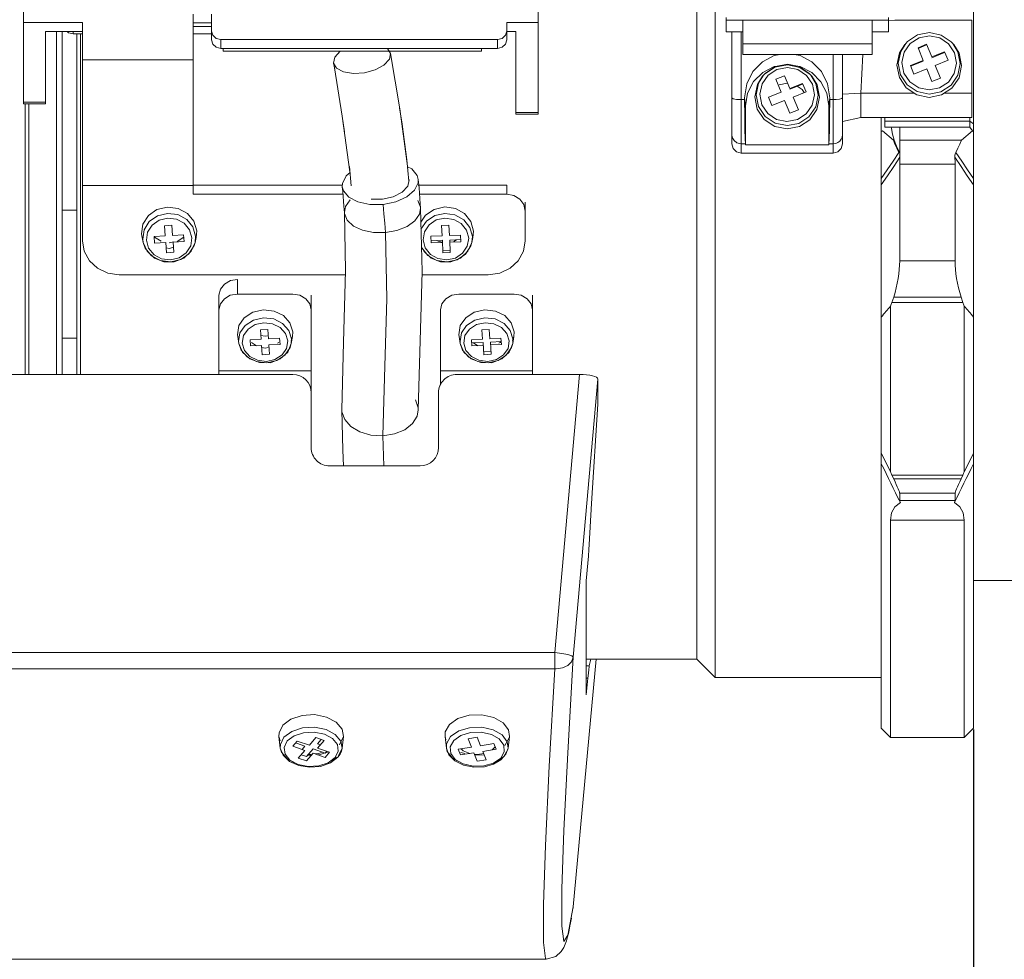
# Model space of a CAD drawing. Header units: millimetres. Extents: x 3925 to 5043, y -86 to 778.
# Tile 16 of 45: x 4433 to 4486, y 225 to 276. Entities that reach past the tile are written whole.
import ezdxf

# ---------------------------------------------------------------- set-up
doc = ezdxf.new("R2010")
doc.units = ezdxf.units.MM
doc.header["$LTSCALE"] = 46.255
doc.header["$PDMODE"] = 3
doc.header["$PDSIZE"] = 1
doc.layers.get('0').update_dxf_attribs({"linetype": 'CONTINUOUS'})
doc.layers.get('Defpoints').update_dxf_attribs({"linetype": 'CONTINUOUS'})
doc.layers.add('T20C2_LENS_ODXF_CONTINUOUS_LINE', color=7, linetype='CONTINUOUS')
doc.styles.add('SLDTEXTSTYLE0', font='arialbd.ttf', dxfattribs={"height": 5.5})
doc.styles.add('SLDTEXTSTYLE2', font='arial.ttf')
doc.dimstyles.new('SLDDIMSTYLE1', dxfattribs={"dimtxt": 5.650301, "dimasz": 4.572, "dimexe": 0, "dimexo": 0.0625, "dimgap": 1.412575, "dimtad": 0, "dimtih": 1, "dimtoh": 1, "dimlfac": 3.5, "dimrnd": 1e-09, "dimzin": 4, "dimdsep": 46, "dimtxsty": 'SLDTEXTSTYLE0', "dimsah": 1, "dimcen": 0.09, "dimadec": 0, "dimazin": 1, "dimtol": 1, "dimtp": 0.8, "dimtm": 0.8, "dimtfac": 1, "dimtdec": 1, "dimtofl": 0, "dimtmove": 0, "dimatfit": 3, "dimfxl": 1, "dimfrac": 2, "dimtolj": 1, "dimarcsym": 0})

# ---------------------------------------------------------------- blocks, each defined once
blk = doc.blocks.new('*D73')
at = {"color": 0, "linetype": 'Continuous', "lineweight": -2}
for p, q in [((4484.815, 237.712), (4484.815, 176.396)), ((4311.115, 198.313), (4311.115, 176.396)), ((4316.115, 176.396), (4479.815, 176.396))]:
    blk.add_line(p, q, dxfattribs=at)
at = {"color": 0, "linetype": 'Continuous'}
for points in [[(4316.115, 177.23), (4316.115, 175.563), (4311.115, 176.396)], [(4479.815, 177.23), (4479.815, 175.563), (4484.815, 176.396)]]:
    blk.add_solid(points, dxfattribs=at)
at = {"layer": 'Defpoints', "color": 0, "linetype": 'Continuous'}
for p in [(4484.815, 237.775), (4311.115, 198.376), (4484.815, 176.396)]:
    blk.add_point(p, dxfattribs=at)
at = {"color": 0, "linetype": 'Continuous', "lineweight": 0, "insert": (4397.965, 181.013), "char_height": 5, "attachment_point": 5, "style": 'SLDTEXTSTYLE2'}
blk.add_mtext('\\A1;173.70 [6.84]', dxfattribs=at)
blk = doc.blocks.new('*D74')
at = {"color": 0, "linetype": 'Continuous', "lineweight": -2}
for p, q in [((4562.165, 255.012), (4562.165, 157.548)), ((4311.115, 198.113), (4311.115, 157.548)), ((4316.115, 157.548), (4557.165, 157.548))]:
    blk.add_line(p, q, dxfattribs=at)
at = {"color": 0, "linetype": 'Continuous'}
for points in [[(4316.115, 158.381), (4316.115, 156.714), (4311.115, 157.548)], [(4557.165, 158.381), (4557.165, 156.714), (4562.165, 157.548)]]:
    blk.add_solid(points, dxfattribs=at)
at = {"layer": 'Defpoints', "color": 0, "linetype": 'Continuous'}
for p in [(4562.165, 255.075), (4311.115, 198.176), (4562.165, 157.548)]:
    blk.add_point(p, dxfattribs=at)
at = {"color": 0, "linetype": 'Continuous', "lineweight": 0, "insert": (4436.64, 162.164), "char_height": 5, "attachment_point": 5, "style": 'SLDTEXTSTYLE2'}
blk.add_mtext('\\A1;251.05 [9.88]', dxfattribs=at)

msp = doc.modelspace()

# ---------------------------------------------------------------- linework, layer by layer
at = {"layer": 'T20C2_LENS_ODXF_CONTINUOUS_LINE', "color": 7, "linetype": 'Continuous', "lineweight": 0}
for p, q in [((4433.315, 271.61), (4433.315, 322.781)), ((4484.815, 237.775), (4484.815, 303.69)), ((4461.215, 271.052), (4461.215, 297.104)), ((4469.815, 277.057), (4469.815, 241.525)), ((4470.815, 240.525), (4470.815, 277.068)), ((4442.515, 276.47), (4442.515, 266.719)), ((4443.515, 276.47), (4443.515, 275.074)), ((4436.515, 276.011), (4433.315, 276.011)), ((4436.515, 264.187), (4436.515, 276.011)), ((4443.515, 275.991), (4442.515, 275.991)), ((4459.515, 276.011), (4461.215, 276.011)), ((4459.515, 275.074), (4459.515, 276.011)), ((4471.415, 275.503), (4471.415, 276.283)), ((4471.415, 276.136), (4480.215, 276.136)), ((4472.315, 274.273), (4472.315, 276.136)), ((4479.315, 276.136), (4479.315, 274.282)), ((4480.547, 276.151), (4480.207, 276.122)), ((4480.215, 276.283), (4480.215, 275.503)), ((4484.715, 276.151), (4480.547, 276.151)), ((4484.715, 276.151), (4484.715, 270.876)), ((4434.515, 275.533), (4434.515, 271.61)), ((4436.515, 275.533), (4434.515, 275.533)), ((4435.115, 275.533), (4435.115, 256.946)), ((4435.415, 275.533), (4435.415, 256.946)), ((4435.764, 275.455), (4435.68, 275.533)), ((4436.015, 275.393), (4435.764, 275.455)), ((4436.015, 275.533), (4436.015, 275.393)), ((4436.015, 275.393), (4436.515, 275.393)), ((4436.215, 275.393), (4436.215, 256.946)), ((4436.415, 256.946), (4436.415, 275.393)), ((4442.515, 275.792), (4443.515, 275.792)), ((4442.515, 275.393), (4443.515, 275.393)), ((4459.515, 275.533), (4460.015, 275.533)), ((4460.015, 271.052), (4460.015, 275.533)), ((4472.315, 275.503), (4471.415, 275.503)), ((4471.715, 269.444), (4471.715, 275.503)), ((4472.215, 271.835), (4472.215, 275.503)), ((4480.215, 275.503), (4479.315, 275.503)), ((4443.764, 275.156), (4444.015, 275.094)), ((4444.015, 275.094), (4459.015, 275.094)), ((4444.015, 274.616), (4444.015, 275.094)), ((4459.015, 275.094), (4459.015, 274.616)), ((4479.315, 274.861), (4472.315, 274.861)), ((4481.139, 274.883), (4480.868, 274.447)), ((4481.379, 274.874), (4481.055, 274.403)), ((4481.861, 275.186), (4481.379, 274.874)), ((4483.464, 274.861), (4482.988, 275.179)), ((4483.608, 274.973), (4483.065, 275.336)), ((4483.785, 274.381), (4483.464, 274.861)), ((4483.691, 274.883), (4483.608, 274.973)), ((4483.969, 274.431), (4483.691, 274.883)), ((4444.015, 274.616), (4459.015, 274.616)), ((4444.14, 274.616), (4444.14, 274.47)), ((4444.14, 274.47), (4458.14, 274.47)), ((4453.057, 274.616), (4453.22, 274.344)), ((4453.22, 274.344), (4453.22, 274.343)), ((4453.713, 271.347), (4453.22, 274.343)), ((4458.14, 274.616), (4458.14, 274.47)), ((4480.802, 274.365), (4480.665, 273.702)), ((4480.868, 274.447), (4480.737, 273.811)), ((4481.085, 274.82), (4480.802, 274.365)), ((4481.055, 274.403), (4480.936, 273.841)), ((4481.806, 274.651), (4482.269, 274.838)), ((4482.269, 274.798), (4481.806, 274.611)), ((4482.089, 273.963), (4481.806, 274.651)), ((4482.269, 274.838), (4482.552, 274.15)), ((4482.552, 274.15), (4483.247, 274.431)), ((4483.247, 274.391), (4482.552, 274.11)), ((4483.247, 274.431), (4483.436, 273.972)), ((4484.035, 274.349), (4483.746, 274.82)), ((4483.894, 273.813), (4483.785, 274.381)), ((4484.094, 273.794), (4483.969, 274.431)), ((4484.165, 273.685), (4484.035, 274.349)), ((4436.515, 273.994), (4442.515, 273.994)), ((4450.17, 273.557), (4450.125, 273.821)), ((4472.315, 274.285), (4479.315, 274.285)), ((4472.315, 274.273), (4479.315, 274.273)), ((4477.215, 274.273), (4477.215, 271.835)), ((4477.715, 269.444), (4477.715, 274.273)), ((4478.716, 272.182), (4478.815, 274.273)), ((4480.737, 273.811), (4480.861, 273.174)), ((4480.936, 273.841), (4481.046, 273.273)), ((4481.395, 273.682), (4482.089, 273.963)), ((4482.089, 273.923), (4481.395, 273.642)), ((4483.436, 273.972), (4482.741, 273.691)), ((4473.388, 273.306), (4472.892, 272.812)), ((4473.534, 273.273), (4473.385, 273.108)), ((4474.016, 273.624), (4473.388, 273.306)), ((4474.054, 273.587), (4473.484, 273.214)), ((4473.534, 273.273), (4474.081, 273.63)), ((4474.161, 273.474), (4473.679, 273.161)), ((4474.207, 273.655), (4474.016, 273.624)), ((4475.415, 273.624), (4475.181, 273.661)), ((4475.764, 273.148), (4475.288, 273.466)), ((4475.959, 273.201), (4475.393, 273.58)), ((4476.043, 273.305), (4475.415, 273.624)), ((4476.54, 272.81), (4476.043, 273.305)), ((4480.665, 273.702), (4480.795, 273.038)), ((4481.046, 273.273), (4481.366, 272.793)), ((4481.584, 273.223), (4481.395, 273.682)), ((4482.278, 273.504), (4481.584, 273.223)), ((4482.562, 272.816), (4482.278, 273.504)), ((4482.741, 273.691), (4483.025, 273.003)), ((4472.892, 272.812), (4472.573, 272.189)), ((4473.037, 272.099), (4473.168, 272.735)), ((4473.385, 273.108), (4473.102, 272.653)), ((4473.168, 272.735), (4473.439, 273.171)), ((4473.679, 273.161), (4473.355, 272.691)), ((4473.439, 273.171), (4473.385, 273.108)), ((4474.106, 272.939), (4474.569, 273.126)), ((4474.389, 272.25), (4474.106, 272.939)), ((4474.282, 272.642), (4474.716, 272.729)), ((4474.569, 273.126), (4474.852, 272.438)), ((4474.852, 272.438), (4475.547, 272.719)), ((4475.547, 272.719), (4475.736, 272.26)), ((4476.085, 272.669), (4475.764, 273.148)), ((4475.991, 273.171), (4476.046, 273.108)), ((4475.991, 273.171), (4476.269, 272.719)), ((4476.335, 272.637), (4476.046, 273.108)), ((4476.269, 272.719), (4476.394, 272.082)), ((4476.859, 272.187), (4476.54, 272.81)), ((4480.795, 273.038), (4481.172, 272.473)), ((4480.861, 273.174), (4481.222, 272.632)), ((4483.025, 273.003), (4482.562, 272.816)), ((4472.573, 272.189), (4472.464, 271.495)), ((4473.102, 272.653), (4472.965, 271.99)), ((4473.355, 272.691), (4473.236, 272.128)), ((4473.695, 271.969), (4474.389, 272.25)), ((4474.852, 272.398), (4475.547, 272.679)), ((4475.736, 272.26), (4475.041, 271.979)), ((4475.264, 272.564), (4475.52, 272.391)), ((4475.52, 272.391), (4475.634, 272.219)), ((4476.194, 272.101), (4476.085, 272.669)), ((4476.465, 271.972), (4476.335, 272.637)), ((4476.967, 271.492), (4476.859, 272.187)), ((4478.716, 272.182), (4478.715, 270.876)), ((4481.607, 272.182), (4478.716, 272.182)), ((4481.172, 272.473), (4481.737, 272.095)), ((4481.222, 272.632), (4481.765, 272.269)), ((4482.402, 272.361), (4482.969, 272.468)), ((4484.715, 272.182), (4483.221, 272.182)), ((4434.515, 271.693), (4433.315, 271.693)), ((4472.215, 271.835), (4471.965, 271.848)), ((4472.215, 271.835), (4472.407, 271.835)), ((4472.215, 269.445), (4472.215, 271.835)), ((4472.407, 271.938), (4472.407, 271.835)), ((4472.407, 271.938), (4472.464, 271.496)), ((4472.965, 271.99), (4473.095, 271.326)), ((4473.161, 271.462), (4473.037, 272.099)), ((4473.236, 272.128), (4473.346, 271.561)), ((4473.884, 271.511), (4473.695, 271.969)), ((4474.578, 271.792), (4473.884, 271.511)), ((4474.862, 271.104), (4474.578, 271.792)), ((4475.041, 271.979), (4475.325, 271.291)), ((4476.967, 271.492), (4477.011, 271.836)), ((4477.015, 270.96), (4477.023, 271.835)), ((4477.023, 271.835), (4477.215, 271.835)), ((4477.215, 271.835), (4477.215, 269.445)), ((4477.37, 271.839), (4477.55, 271.859)), ((4433.315, 271.61), (4434.515, 271.61)), ((4433.415, 256.946), (4433.415, 271.61)), ((4433.615, 256.946), (4433.615, 271.61)), ((4453.708, 271.384), (4453.841, 270.509)), ((4454.142, 268.225), (4453.713, 271.347)), ((4461.215, 271.135), (4460.015, 271.135)), ((4472.464, 269.445), (4472.464, 271.496)), ((4473.095, 271.326), (4473.472, 270.761)), ((4473.522, 270.92), (4473.161, 271.462)), ((4473.346, 271.561), (4473.666, 271.081)), ((4475.325, 271.291), (4474.862, 271.104)), ((4476.967, 271.492), (4476.967, 269.445)), ((4450.601, 270.935), (4451.016, 267.927)), ((4461.215, 271.052), (4460.015, 271.052)), ((4473.472, 270.761), (4474.037, 270.382)), ((4474.065, 270.557), (4473.522, 270.92)), ((4475.896, 270.908), (4475.35, 270.55)), ((4477.004, 270.232), (4477.015, 270.96)), ((4478.715, 270.876), (4477.715, 270.651)), ((4478.715, 270.876), (4484.715, 270.876)), ((4479.815, 270.105), (4479.815, 270.876)), ((4480.015, 270.876), (4480.015, 270.339)), ((4480.015, 270.665), (4484.615, 270.665)), ((4484.615, 270.876), (4484.615, 270.339)), ((4484.615, 270.665), (4484.815, 270.519)), ((4453.841, 270.509), (4454.1, 268.582)), ((4472.426, 270.232), (4472.441, 269.711)), ((4474.707, 270.427), (4474.065, 270.557)), ((4475.35, 270.55), (4474.707, 270.427)), ((4476.99, 269.711), (4477.004, 270.232)), ((4479.875, 270.148), (4479.815, 270.105)), ((4479.815, 267.56), (4479.815, 270.105)), ((4480.472, 269.641), (4479.875, 270.148)), ((4480.015, 270.339), (4480.815, 270.339)), ((4480.366, 270.266), (4480.357, 270.339)), ((4480.43, 269.958), (4480.366, 270.266)), ((4484.615, 270.339), (4480.815, 270.339)), ((4480.815, 270.339), (4480.815, 268.865)), ((4484.756, 270.148), (4484.158, 269.641)), ((4484.756, 270.148), (4484.615, 270.339)), ((4484.756, 270.148), (4484.815, 270.105)), ((4472.441, 269.711), (4472.457, 269.445)), ((4476.974, 269.445), (4476.99, 269.711)), ((4477.569, 269.59), (4477.465, 269.511)), ((4480.521, 269.643), (4480.43, 269.958)), ((4480.559, 269.42), (4480.472, 269.641)), ((4484.158, 269.641), (4480.815, 269.641)), ((4471.715, 269.444), (4471.784, 269.184)), ((4471.784, 269.184), (4471.964, 269)), ((4471.964, 269), (4472.215, 268.931)), ((4472.457, 269.445), (4472.215, 269.445)), ((4472.215, 268.931), (4472.215, 269.445)), ((4472.457, 269.445), (4472.464, 269.393)), ((4472.464, 269.393), (4476.967, 269.393)), ((4476.974, 269.445), (4476.967, 269.393)), ((4477.215, 269.445), (4476.974, 269.445)), ((4477.215, 269.445), (4477.215, 268.931)), ((4477.215, 268.931), (4477.467, 269.001)), ((4480.455, 268.498), (4480.772, 268.98)), ((4480.659, 269.2), (4480.559, 269.42)), ((4480.772, 268.98), (4480.659, 269.2)), ((4454.1, 268.582), (4454.206, 267.426)), ((4472.215, 268.931), (4477.215, 268.931)), ((4480.136, 268.025), (4480.455, 268.498)), ((4480.827, 268.727), (4480.491, 268.215)), ((4480.827, 268.774), (4480.827, 268.727)), ((4451.081, 267.158), (4450.984, 268.212)), ((4479.815, 267.56), (4480.136, 268.025)), ((4480.491, 268.215), (4480.154, 267.712)), ((4480.815, 268.334), (4483.815, 268.334)), ((4480.815, 263.104), (4480.815, 268.334)), ((4483.815, 268.334), (4483.815, 263.104)), ((4454.204, 267.519), (4454.219, 267.49)), ((4480.154, 267.712), (4479.815, 267.218)), ((4479.815, 267.218), (4479.815, 267.56)), ((4484.815, 267.218), (4484.476, 267.712)), ((4442.515, 267.178), (4436.515, 267.178)), ((4450.601, 267.197), (4442.515, 267.197)), ((4459.515, 267.197), (4454.72, 267.197)), ((4459.515, 266.719), (4459.515, 267.197)), ((4479.815, 237.775), (4479.815, 267.218)), ((4442.515, 266.719), (4450.636, 266.719)), ((4452.774, 266.44), (4452.166, 266.442)), ((4453.366, 266.573), (4452.774, 266.44)), ((4453.509, 266.308), (4454.1, 266.576)), ((4454.839, 266.009), (4454.69, 266.373)), ((4454.789, 266.719), (4459.515, 266.719)), ((4435.415, 265.847), (4436.215, 265.847)), ((4452.811, 266.161), (4453.509, 266.308)), ((4452.859, 265.644), (4452.811, 266.161)), ((4454.844, 265.96), (4454.829, 266.198)), ((4454.844, 265.96), (4454.839, 266.009)), ((4454.844, 265.956), (4454.844, 265.96)), ((4454.922, 262.519), (4454.844, 265.956)), ((4455.583, 265.892), (4455.11, 265.575)), ((4460.515, 266.28), (4460.515, 265.802)), ((4460.515, 265.802), (4460.515, 264.187)), ((4440.585, 265.543), (4440.138, 265.232)), ((4440.677, 265.309), (4440.293, 265.043)), ((4442.167, 265.347), (4441.682, 265.606)), ((4442.507, 264.937), (4442.167, 265.347)), ((4442.712, 264.73), (4442.563, 265.249)), ((4450.713, 265.713), (4450.713, 265.709)), ((4450.713, 265.709), (4450.717, 265.662)), ((4450.717, 265.662), (4450.866, 265.297)), ((4450.866, 265.297), (4451.202, 264.986)), ((4455.11, 265.575), (4454.861, 265.2)), ((4455.157, 265.25), (4454.865, 264.811)), ((4455.609, 265.554), (4455.157, 265.25)), ((4455.698, 265.318), (4455.309, 265.059)), ((4456.167, 265.421), (4455.698, 265.318)), ((4456.644, 265.351), (4456.167, 265.421)), ((4457.052, 265.123), (4456.644, 265.351)), ((4457.187, 265.33), (4456.708, 265.597)), ((4457.518, 264.915), (4457.187, 265.33)), ((4439.797, 265.092), (4439.718, 264.561)), ((4439.856, 264.788), (4439.781, 264.278)), ((4440.138, 265.232), (4439.856, 264.788)), ((4440.293, 265.043), (4440.046, 264.66)), ((4440.966, 265.007), (4441.366, 265.03)), ((4441.003, 264.458), (4440.966, 265.007)), ((4441.366, 265.03), (4441.403, 264.481)), ((4442.326, 264.787), (4442.035, 265.137)), ((4442.451, 264.356), (4442.326, 264.787)), ((4442.65, 264.44), (4442.507, 264.937)), ((4442.685, 264.368), (4442.712, 264.73)), ((4452.934, 264.629), (4453.564, 264.741)), ((4455.309, 265.059), (4455.054, 264.68)), ((4455.981, 265.011), (4456.381, 265.027)), ((4456.007, 264.462), (4455.981, 265.011)), ((4456.381, 265.027), (4456.407, 264.477)), ((4457.337, 264.767), (4457.052, 265.123)), ((4457.452, 264.335), (4457.337, 264.767)), ((4457.651, 264.415), (4457.518, 264.915)), ((4457.714, 264.704), (4457.575, 265.225)), ((4439.718, 264.561), (4439.746, 264.368)), ((4439.807, 264.094), (4439.746, 264.368)), ((4439.781, 264.278), (4439.807, 264.094)), ((4440.046, 264.66), (4439.98, 264.216)), ((4439.98, 264.216), (4440.104, 263.786)), ((4440.404, 264.424), (4441.003, 264.458)), ((4440.429, 264.058), (4440.404, 264.424)), ((4441.403, 264.481), (4442.001, 264.515)), ((4442.007, 264.377), (4441.644, 264.159)), ((4442.001, 264.515), (4442.026, 264.148)), ((4442.01, 264.381), (4442.007, 264.377)), ((4442.384, 263.913), (4442.451, 264.356)), ((4442.623, 264.094), (4442.65, 264.44)), ((4442.623, 264.094), (4442.685, 264.368)), ((4442.634, 264.198), (4442.685, 264.368)), ((4452.288, 264.634), (4452.934, 264.629)), ((4455.054, 264.68), (4454.978, 264.238)), ((4454.978, 264.238), (4455.094, 263.805)), ((4455.407, 264.438), (4456.007, 264.462)), ((4455.425, 264.072), (4455.407, 264.438)), ((4455.425, 264.191), (4456.024, 264.215)), ((4456.024, 264.215), (4456.05, 263.545)), ((4456.407, 264.477), (4457.006, 264.501)), ((4456.424, 264.231), (4457.023, 264.254)), ((4456.449, 263.561), (4456.424, 264.231)), ((4456.786, 264.245), (4456.644, 264.159)), ((4457.006, 264.501), (4457.023, 264.134)), ((4457.376, 263.892), (4457.452, 264.335)), ((4457.623, 264.094), (4457.651, 264.415)), ((4457.623, 264.094), (4457.685, 264.368)), ((4457.624, 264.173), (4457.685, 264.368)), ((4457.685, 264.368), (4457.714, 264.704)), ((4440.023, 263.62), (4439.807, 264.094)), ((4439.807, 264.094), (4439.924, 263.781)), ((4440.104, 263.786), (4440.396, 263.436)), ((4441.028, 264.092), (4440.429, 264.058)), ((4441.065, 263.543), (4441.028, 264.092)), ((4441.215, 263.774), (4441.047, 263.81)), ((4441.466, 264.127), (4441.214, 264.083)), ((4441.411, 263.816), (4441.215, 263.774)), ((4442.026, 264.148), (4441.427, 264.115)), ((4441.427, 264.115), (4441.464, 263.565)), ((4442.138, 263.529), (4442.384, 263.913)), ((4442.623, 264.094), (4442.407, 263.619)), ((4442.574, 263.931), (4442.623, 264.094)), ((4455.094, 263.805), (4455.378, 263.45)), ((4456.024, 264.095), (4455.425, 264.072)), ((4456.029, 264.116), (4455.782, 264.161)), ((4456.449, 263.681), (4456.05, 263.665)), ((4457.023, 264.134), (4456.424, 264.111)), ((4457.122, 263.513), (4457.376, 263.892)), ((4457.623, 264.094), (4457.407, 263.619)), ((4457.565, 263.907), (4457.623, 264.094)), ((4440.417, 263.255), (4440.023, 263.62)), ((4441.464, 263.565), (4441.065, 263.543)), ((4441.753, 263.264), (4442.138, 263.529)), ((4442.407, 263.619), (4442.01, 263.253)), ((4455.417, 263.255), (4455.023, 263.62)), ((4455.378, 263.45), (4455.787, 263.221)), ((4456.449, 263.561), (4456.05, 263.545)), ((4456.732, 263.255), (4457.122, 263.513)), ((4457.407, 263.619), (4457.01, 263.253)), ((4483.815, 263.104), (4480.815, 263.104)), ((4437.895, 262.443), (4438.515, 262.353)), ((4450.777, 262.353), (4438.515, 262.353)), ((4444.915, 261.3), (4444.915, 262.095)), ((4454.718, 255.03), (4454.922, 262.519)), ((4458.515, 262.353), (4454.917, 262.353)), ((4458.515, 262.353), (4459.135, 262.443)), ((4443.915, 256.946), (4443.915, 261.247)), ((4447.915, 261.3), (4444.915, 261.3)), ((4448.915, 261.247), (4448.915, 260.452)), ((4459.915, 261.3), (4456.915, 261.3)), ((4460.915, 261.247), (4460.915, 260.452)), ((4480.396, 260.847), (4480.489, 261.14)), ((4480.489, 261.14), (4484.141, 261.14)), ((4484.141, 261.14), (4484.235, 260.847)), ((4448.915, 252.986), (4448.915, 260.452)), ((4455.915, 260.452), (4455.915, 256.371)), ((4460.915, 260.452), (4460.915, 256.946)), ((4480.315, 251.667), (4480.315, 260.654)), ((4484.235, 260.847), (4480.396, 260.847)), ((4484.315, 260.654), (4484.315, 251.667)), ((4447.367, 259.713), (4446.882, 259.953)), ((4458.327, 260.017), (4457.785, 259.895)), ((4458.882, 259.953), (4458.327, 260.017)), ((4459.367, 259.713), (4458.882, 259.953)), ((4444.997, 259.594), (4444.918, 259.102)), ((4445.338, 259.607), (4445.056, 259.196)), ((4445.493, 259.404), (4445.246, 259.049)), ((4445.785, 259.895), (4445.338, 259.607)), ((4445.877, 259.649), (4445.493, 259.404)), ((4446.166, 259.37), (4446.566, 259.391)), ((4446.566, 259.391), (4446.603, 258.883)), ((4447.526, 259.166), (4447.235, 259.49)), ((4447.707, 259.335), (4447.367, 259.713)), ((4447.912, 259.259), (4447.763, 259.739)), ((4456.997, 259.594), (4456.918, 259.102)), ((4457.338, 259.607), (4457.056, 259.196)), ((4457.785, 259.895), (4457.338, 259.607)), ((4458.344, 259.752), (4457.877, 259.649)), ((4458.166, 259.37), (4458.566, 259.391)), ((4458.822, 259.695), (4458.344, 259.752)), ((4458.566, 259.391), (4458.603, 258.883)), ((4459.235, 259.49), (4458.822, 259.695)), ((4459.526, 259.166), (4459.235, 259.49)), ((4459.707, 259.335), (4459.367, 259.713)), ((4459.912, 259.259), (4459.763, 259.739)), ((4436.215, 258.919), (4435.415, 258.919)), ((4444.918, 259.102), (4444.93, 259.002)), ((4444.992, 258.63), (4444.93, 259.002)), ((4445.056, 259.196), (4444.981, 258.725)), ((4445.246, 259.049), (4445.18, 258.639)), ((4445.604, 258.831), (4446.203, 258.862)), ((4446.203, 258.862), (4446.166, 259.37)), ((4446.414, 259.015), (4446.189, 259.053)), ((4446.576, 259.042), (4446.414, 259.015)), ((4446.603, 258.883), (4447.201, 258.914)), ((4447.201, 258.914), (4447.226, 258.576)), ((4447.651, 258.768), (4447.526, 259.166)), ((4447.85, 258.875), (4447.707, 259.335)), ((4447.834, 258.767), (4447.9, 259.002)), ((4447.838, 258.63), (4447.9, 259.002)), ((4447.838, 258.63), (4447.85, 258.875)), ((4447.9, 259.002), (4447.912, 259.259)), ((4456.918, 259.102), (4456.93, 259.002)), ((4456.992, 258.63), (4456.93, 259.002)), ((4457.056, 259.196), (4456.981, 258.725)), ((4457.246, 259.049), (4457.18, 258.639)), ((4457.604, 258.831), (4458.203, 258.862)), ((4458.203, 258.862), (4458.166, 259.37)), ((4458.603, 258.883), (4459.201, 258.914)), ((4459.201, 258.914), (4459.226, 258.576)), ((4459.651, 258.768), (4459.526, 259.166)), ((4459.85, 258.875), (4459.707, 259.335)), ((4459.834, 258.767), (4459.9, 259.002)), ((4459.838, 258.63), (4459.9, 259.002)), ((4459.838, 258.63), (4459.85, 258.875)), ((4459.9, 259.002), (4459.912, 259.259)), ((4444.981, 258.725), (4444.992, 258.63)), ((4445.187, 258.158), (4444.992, 258.63)), ((4445.18, 258.639), (4445.304, 258.241)), ((4445.629, 258.492), (4445.604, 258.831)), ((4446.228, 258.524), (4445.629, 258.492)), ((4445.949, 258.49), (4445.671, 258.68)), ((4446.265, 258.016), (4446.228, 258.524)), ((4446.415, 258.375), (4446.236, 258.41)), ((4446.59, 258.409), (4446.415, 258.375)), ((4447.226, 258.576), (4446.627, 258.545)), ((4446.627, 258.545), (4446.664, 258.037)), ((4447.164, 258.684), (4447.089, 258.633)), ((4447.338, 258.003), (4447.584, 258.358)), ((4447.584, 258.358), (4447.651, 258.768)), ((4447.838, 258.63), (4447.642, 258.156)), ((4456.981, 258.725), (4456.992, 258.63)), ((4457.187, 258.158), (4456.992, 258.63)), ((4457.18, 258.639), (4457.304, 258.241)), ((4457.629, 258.492), (4457.604, 258.831)), ((4457.629, 258.651), (4458.228, 258.683)), ((4458.228, 258.524), (4457.629, 258.492)), ((4457.949, 258.49), (4457.707, 258.655)), ((4458.228, 258.683), (4458.265, 258.016)), ((4458.627, 258.704), (4459.226, 258.735)), ((4458.664, 258.037), (4458.627, 258.704)), ((4459.226, 258.576), (4458.627, 258.545)), ((4459.164, 258.684), (4459.089, 258.633)), ((4459.191, 258.733), (4459.164, 258.684)), ((4459.338, 258.003), (4459.584, 258.358)), ((4459.584, 258.358), (4459.651, 258.768)), ((4459.838, 258.63), (4459.642, 258.156)), ((4445.583, 257.789), (4445.187, 258.158)), ((4445.304, 258.241), (4445.596, 257.917)), ((4445.463, 257.887), (4445.948, 257.648)), ((4446.118, 257.586), (4445.583, 257.789)), ((4446.664, 258.037), (4446.265, 258.016)), ((4447.242, 257.786), (4446.703, 257.585)), ((4447.642, 258.156), (4447.242, 257.786)), ((4457.583, 257.789), (4457.187, 258.158)), ((4457.304, 258.241), (4457.596, 257.917)), ((4457.463, 257.887), (4457.948, 257.648)), ((4458.118, 257.586), (4457.583, 257.789)), ((4458.265, 258.175), (4458.664, 258.196)), ((4458.664, 258.037), (4458.265, 258.016)), ((4459.242, 257.786), (4458.703, 257.585)), ((4459.642, 258.156), (4459.242, 257.786)), ((4445.948, 257.648), (4446.504, 257.584)), ((4446.703, 257.585), (4446.118, 257.586)), ((4457.948, 257.648), (4458.504, 257.584)), ((4458.703, 257.585), (4458.118, 257.586)), ((4403.373, 256.946), (4447.915, 256.946)), ((4443.915, 257.134), (4448.915, 257.134)), ((4455.915, 257.134), (4460.915, 257.134)), ((4456.815, 256.946), (4463.458, 256.946)), ((4462.126, 241.874), (4463.458, 256.946)), ((4464.454, 256.697), (4463.122, 241.625)), ((4464.454, 255.516), (4464.454, 256.697)), ((4455.815, 252.986), (4455.815, 255.956)), ((4454.712, 255.138), (4454.564, 255.569)), ((4454.718, 255.03), (4454.712, 255.138)), ((4464.11, 249.95), (4464.446, 255.335)), ((4450.579, 255.03), (4450.579, 255.038)), ((4450.584, 254.93), (4450.579, 255.03)), ((4450.733, 254.498), (4450.584, 254.93)), ((4452.845, 251.996), (4452.802, 253.621)), ((4454.815, 251.996), (4449.915, 251.996)), ((4480.396, 251.497), (4484.235, 251.497)), ((4480.489, 251.294), (4480.396, 251.497)), ((4484.235, 251.497), (4484.141, 251.294)), ((4484.141, 251.294), (4480.489, 251.294)), ((4480.815, 250.514), (4483.815, 250.514)), ((4480.815, 250.118), (4480.815, 250.514)), ((4483.815, 250.514), (4483.815, 250.118)), ((4463.988, 247.726), (4464.11, 249.95)), ((4483.815, 250.118), (4480.815, 250.118)), ((4480.315, 249.045), (4484.315, 249.045)), ((4480.315, 237.275), (4480.315, 249.045)), ((4484.315, 249.045), (4484.315, 237.275)), ((4463.828, 245.772), (4463.913, 246.73)), ((4463.828, 239.584), (4463.828, 245.772)), ((4547.215, 245.775), (4484.815, 245.775)), ((4462.126, 241.874), (4419.715, 241.874)), ((4462.126, 241.874), (4462.126, 240.993)), ((4463.122, 228.099), (4464.363, 241.525)), ((4469.815, 241.525), (4463.828, 241.525)), ((4464.079, 241.525), (4463.988, 241.161)), ((4469.815, 241.525), (4470.815, 240.525)), ((4419.715, 240.993), (4462.126, 240.993)), ((4461.822, 235.718), (4462.126, 240.993)), ((4463.988, 241.161), (4463.828, 241.161)), ((4463.828, 240.499), (4463.913, 240.499)), ((4463.913, 240.499), (4463.828, 239.584)), ((4479.815, 240.525), (4470.815, 240.525)), ((4457.485, 238.486), (4456.869, 238.301)), ((4447.175, 237.533), (4447.17, 237.337)), ((4447.379, 237.944), (4447.175, 237.533)), ((4447.861, 237.606), (4447.441, 237.289)), ((4448.441, 237.798), (4447.861, 237.606)), ((4448.506, 237.537), (4447.991, 237.369)), ((4449.093, 237.835), (4448.441, 237.798)), ((4449.079, 237.568), (4448.506, 237.537)), ((4449.628, 237.458), (4449.079, 237.568)), ((4449.719, 237.712), (4449.093, 237.835)), ((4450.221, 237.447), (4449.719, 237.712)), ((4456.912, 237.631), (4456.473, 237.324)), ((4457.503, 237.809), (4456.912, 237.631)), ((4457.552, 237.545), (4457.028, 237.387)), ((4458.157, 237.83), (4457.503, 237.809)), ((4458.135, 237.563), (4457.552, 237.545)), ((4458.68, 237.439), (4458.135, 237.563)), ((4458.774, 237.692), (4458.157, 237.83)), ((4459.261, 237.415), (4458.774, 237.692)), ((4479.815, 237.775), (4480.315, 237.275)), ((4484.815, 237.775), (4484.315, 237.275)), ((4447.17, 237.337), (4447.236, 237.103)), ((4447.241, 236.706), (4447.17, 237.337)), ((4447.441, 237.289), (4447.246, 236.894)), ((4447.616, 237.087), (4447.444, 236.737)), ((4447.991, 237.369), (4447.616, 237.087)), ((4447.918, 236.803), (4448.157, 237.081)), ((4448.118, 236.967), (4448.576, 236.81)), ((4448.157, 237.081), (4448.815, 236.854)), ((4448.815, 236.854), (4449.174, 237.27)), ((4449.174, 237.27), (4449.613, 237.119)), ((4449.254, 236.936), (4449.458, 237.172)), ((4449.613, 237.119), (4449.254, 236.703)), ((4450.07, 237.224), (4449.628, 237.458)), ((4450.334, 236.904), (4450.07, 237.224)), ((4450.452, 236.887), (4450.661, 237.337)), ((4450.589, 236.706), (4450.661, 237.337)), ((4456.17, 237.337), (4456.219, 237.144)), ((4456.241, 236.706), (4456.17, 237.337)), ((4456.473, 237.324), (4456.254, 236.934)), ((4457.427, 237.213), (4457.912, 237.291)), ((4457.612, 236.754), (4457.427, 237.213)), ((4457.912, 237.291), (4458.096, 236.832)), ((4459.105, 237.195), (4458.68, 237.439)), ((4459.351, 236.866), (4459.105, 237.195)), ((4459.589, 236.706), (4459.661, 237.337)), ((4484.315, 237.275), (4480.315, 237.275)), ((4447.246, 236.894), (4447.241, 236.706)), ((4447.241, 236.706), (4447.305, 236.482)), ((4447.444, 236.737), (4447.496, 236.376)), ((4448.576, 236.577), (4447.918, 236.803)), ((4448.217, 236.161), (4448.576, 236.577)), ((4448.576, 236.81), (4448.421, 236.63)), ((4448.656, 236.243), (4449.015, 236.658)), ((4449.015, 236.426), (4448.656, 236.01)), ((4449.015, 236.658), (4449.674, 236.432)), ((4449.674, 236.199), (4449.015, 236.426)), ((4449.409, 236.882), (4449.254, 236.936)), ((4449.254, 236.703), (4449.913, 236.476)), ((4449.508, 236.489), (4449.326, 236.412)), ((4449.41, 236.356), (4449.845, 236.5)), ((4449.674, 236.432), (4449.758, 236.53)), ((4449.913, 236.476), (4449.674, 236.199)), ((4450.214, 236.193), (4450.386, 236.543)), ((4450.386, 236.543), (4450.334, 236.904)), ((4450.389, 236.274), (4450.589, 236.706)), ((4450.552, 236.538), (4450.478, 236.374)), ((4450.589, 236.706), (4450.552, 236.538)), ((4456.254, 236.934), (4456.241, 236.706)), ((4456.241, 236.706), (4456.288, 236.521)), ((4456.288, 236.521), (4456.57, 236.148)), ((4456.452, 236.778), (4456.48, 236.414)), ((4456.884, 236.638), (4457.612, 236.754)), ((4457.007, 236.332), (4456.884, 236.638)), ((4457.734, 236.448), (4457.007, 236.332)), ((4457.02, 236.466), (4457.249, 236.415)), ((4457.158, 236.557), (4457.045, 236.664)), ((4457.516, 236.409), (4457.158, 236.557)), ((4457.918, 235.989), (4457.734, 236.448)), ((4458.096, 236.832), (4458.823, 236.948)), ((4458.946, 236.642), (4458.219, 236.526)), ((4458.219, 236.526), (4458.403, 236.067)), ((4458.895, 236.768), (4458.727, 236.607)), ((4458.823, 236.948), (4458.946, 236.642)), ((4459.186, 236.162), (4459.378, 236.502)), ((4459.378, 236.502), (4459.351, 236.866)), ((4459.589, 236.706), (4459.473, 236.365)), ((4447.496, 236.376), (4447.761, 236.056)), ((4447.761, 236.056), (4448.202, 235.822)), ((4448.656, 236.01), (4448.217, 236.161)), ((4448.372, 236.341), (4448.656, 236.243)), ((4448.729, 236.317), (4448.931, 236.328)), ((4448.921, 236.36), (4448.773, 236.378)), ((4449.326, 236.412), (4449.129, 236.387)), ((4449.246, 236.346), (4449.41, 236.356)), ((4449.964, 235.905), (4449.426, 235.714)), ((4449.839, 235.911), (4450.214, 236.193)), ((4450.365, 236.217), (4449.964, 235.905)), ((4450.01, 235.988), (4450.295, 236.204)), ((4450.478, 236.374), (4450.365, 236.217)), ((4456.48, 236.414), (4456.725, 236.085)), ((4456.57, 236.148), (4456.821, 236.005)), ((4457.176, 235.775), (4456.704, 236.004)), ((4457.921, 236.36), (4457.762, 236.379)), ((4457.783, 236.326), (4458.292, 236.343)), ((4458.403, 236.067), (4457.918, 235.989)), ((4458.268, 236.404), (4457.921, 236.36)), ((4458.279, 235.735), (4458.802, 235.893)), ((4459.199, 236.059), (4458.796, 235.826)), ((4458.802, 235.893), (4459.186, 236.162)), ((4459.473, 236.365), (4459.199, 236.059)), ((4448.827, 235.663), (4448.24, 235.755)), ((4449.426, 235.714), (4448.827, 235.663)), ((4457.733, 235.668), (4457.176, 235.775)), ((4457.696, 235.716), (4458.279, 235.735)), ((4458.31, 235.692), (4457.733, 235.668)), ((4458.796, 235.826), (4458.31, 235.692)), ((4462.818, 226.564), (4463.122, 228.099)), ((4463.114, 228.029), (4463.113, 228.022)), ((4463.122, 228.099), (4463.114, 228.029)), ((4463.121, 228.092), (4463.114, 228.03)), ((4463.121, 228.092), (4463.122, 228.099)), ((4419.715, 225.275), (4461.653, 225.275))]:
    msp.add_line(p, q, dxfattribs=at)
for points in [[(4443.515, 275.553), (4443.583, 275.323), (4443.764, 275.156)], [(4459.015, 275.094), (4459.266, 275.156), (4459.448, 275.323), (4459.515, 275.553)], [(4483.065, 275.336), (4482.424, 275.466), (4481.781, 275.343)], [(4444.015, 274.616), (4443.764, 274.677), (4443.583, 274.844), (4443.515, 275.074)], [(4459.515, 275.074), (4459.448, 274.844), (4459.266, 274.677), (4459.015, 274.616)], [(4481.781, 275.343), (4481.234, 274.985), (4481.139, 274.883)], [(4482.988, 275.179), (4482.428, 275.293), (4481.861, 275.186)], [(4450.125, 273.821), (4450.193, 274.143), (4450.486, 274.455), (4450.513, 274.47)], [(4453.22, 274.343), (4453.153, 274.021), (4452.86, 273.709), (4452.389, 273.454), (4451.807, 273.294), (4451.205, 273.254), (4450.673, 273.34)], [(4450.673, 273.34), (4450.295, 273.538), (4450.125, 273.821)], [(4474.33, 274.273), (4474.013, 274.222), (4473.371, 273.891), (4472.856, 273.366), (4472.522, 272.696), (4472.407, 271.938)], [(4477.024, 271.939), (4476.909, 272.696), (4476.574, 273.367), (4476.057, 273.893), (4475.415, 274.223), (4475.101, 274.273)], [(4482.969, 272.468), (4483.451, 272.78), (4483.775, 273.251), (4483.894, 273.813)], [(4483.05, 272.263), (4483.596, 272.62), (4483.963, 273.158), (4484.094, 273.794)], [(4450.729, 270.092), (4450.6, 270.94), (4450.17, 273.557)], [(4475.393, 273.58), (4474.724, 273.716), (4474.054, 273.587)], [(4474.081, 273.63), (4474.724, 273.754), (4475.365, 273.624)], [(4475.288, 273.466), (4474.728, 273.581), (4474.161, 273.474)], [(4475.365, 273.624), (4475.908, 273.261), (4476.046, 273.108)], [(4483.077, 272.088), (4483.646, 272.461), (4484.029, 273.022), (4484.165, 273.685)], [(4481.366, 272.793), (4481.842, 272.475), (4482.402, 272.361)], [(4477.715, 272.133), (4478.383, 272.167), (4478.716, 272.182)], [(4481.765, 272.269), (4482.407, 272.139), (4483.05, 272.263)], [(4471.965, 271.848), (4471.782, 271.883), (4471.715, 271.931)], [(4472.407, 271.835), (4472.415, 270.96), (4472.426, 270.232)], [(4473.666, 271.081), (4474.142, 270.763), (4474.702, 270.649), (4475.269, 270.755), (4475.751, 271.068), (4476.075, 271.538), (4476.194, 272.101)], [(4475.377, 270.376), (4475.946, 270.749), (4476.329, 271.309), (4476.465, 271.972)], [(4476.394, 272.082), (4476.263, 271.446), (4475.896, 270.908)], [(4477.024, 271.939), (4477.023, 271.904), (4477.023, 271.87), (4477.023, 271.835)], [(4477.215, 271.835), (4477.256, 271.835), (4477.297, 271.836), (4477.37, 271.839)], [(4477.55, 271.859), (4477.672, 271.892), (4477.715, 271.931)], [(4481.737, 272.095), (4482.406, 271.959), (4483.077, 272.088)], [(4474.037, 270.382), (4474.706, 270.247), (4475.377, 270.376)], [(4471.715, 269.941), (4471.742, 269.78), (4471.835, 269.618), (4471.985, 269.5), (4472.215, 269.445)], [(4477.465, 269.511), (4477.345, 269.462), (4477.215, 269.445)], [(4477.715, 269.941), (4477.697, 269.809), (4477.65, 269.696), (4477.569, 269.59)], [(4480.787, 269.004), (4480.64, 269.324), (4480.521, 269.643)], [(4483.859, 268.98), (4483.972, 269.2), (4484.072, 269.421), (4484.158, 269.641)], [(4477.467, 269.001), (4477.649, 269.189), (4477.715, 269.444)], [(4483.859, 268.98), (4483.825, 268.902), (4483.807, 268.817), (4483.804, 268.727)], [(4483.859, 268.98), (4484.176, 268.498), (4484.495, 268.025), (4484.815, 267.56)], [(4480.815, 268.865), (4480.823, 268.82), (4480.827, 268.774)], [(4484.476, 267.712), (4484.139, 268.215), (4483.804, 268.727)], [(4454.719, 267.515), (4454.662, 267.731), (4454.372, 268.081), (4454.144, 268.199)], [(4451.02, 267.885), (4450.805, 267.702), (4450.608, 267.3), (4450.601, 267.113)], [(4454.219, 267.49), (4454.148, 267.142), (4453.85, 266.821), (4453.366, 266.573)], [(4454.1, 266.576), (4454.514, 266.928), (4454.711, 267.33), (4454.719, 267.515)], [(4454.829, 266.198), (4454.762, 267.057), (4454.72, 267.516)], [(4450.6, 267.113), (4450.624, 266.858), (4450.69, 266.062), (4450.713, 265.709)], [(4450.601, 267.113), (4450.658, 266.899), (4450.948, 266.549), (4451.442, 266.292), (4452.092, 266.155), (4452.811, 266.161)], [(4451.02, 266.405), (4450.771, 266.044), (4450.713, 265.713)], [(4460.222, 266.45), (4459.901, 266.648), (4459.515, 266.719)], [(4460.515, 265.802), (4460.438, 266.156), (4460.222, 266.45)], [(4440.557, 265.881), (4440.091, 265.556), (4439.797, 265.092)], [(4441.703, 265.946), (4441.123, 266.018), (4440.557, 265.881)], [(4442.563, 265.249), (4442.209, 265.676), (4441.703, 265.946)], [(4454.537, 265.266), (4454.786, 265.626), (4454.844, 265.956)], [(4456.73, 265.937), (4456.151, 266.02), (4455.583, 265.892)], [(4457.575, 265.225), (4457.23, 265.659), (4456.73, 265.937)], [(4441.682, 265.606), (4441.127, 265.675), (4440.585, 265.543)], [(4442.035, 265.137), (4441.622, 265.359), (4441.144, 265.42), (4440.677, 265.309)], [(4450.712, 265.714), (4450.783, 262.554), (4450.671, 258.696), (4450.578, 255.038)], [(4452.934, 264.629), (4452.9, 265.137), (4452.859, 265.644)], [(4453.564, 264.741), (4454.116, 264.961), (4454.537, 265.266)], [(4456.708, 265.597), (4456.154, 265.676), (4455.609, 265.554)], [(4451.202, 264.986), (4451.692, 264.757), (4452.288, 264.634)], [(4436.515, 264.187), (4436.614, 263.618), (4436.898, 263.108), (4437.339, 262.703), (4437.895, 262.443)], [(4440.782, 264.161), (4440.414, 264.385), (4440.406, 264.396)], [(4452.802, 253.621), (4452.899, 257.389), (4453.008, 261.048), (4452.934, 264.629)], [(4459.135, 262.443), (4459.692, 262.703), (4460.133, 263.108), (4460.417, 263.618), (4460.515, 264.187)], [(4439.924, 263.781), (4440.263, 263.372), (4440.748, 263.113), (4441.304, 263.044), (4441.846, 263.175)], [(4441.846, 263.175), (4442.292, 263.486), (4442.574, 263.931)], [(4454.912, 263.803), (4455.243, 263.388), (4455.722, 263.121), (4456.277, 263.042), (4456.821, 263.164)], [(4456.821, 263.164), (4457.274, 263.468), (4457.565, 263.907)], [(4440.396, 263.436), (4440.809, 263.214), (4441.287, 263.153), (4441.753, 263.264)], [(4442.01, 263.253), (4441.493, 263.056), (4440.933, 263.057), (4440.417, 263.255)], [(4457.01, 263.253), (4456.493, 263.056), (4455.933, 263.057), (4455.417, 263.255)], [(4455.787, 263.221), (4456.263, 263.152), (4456.732, 263.255)], [(4444.915, 262.095), (4444.533, 262.031), (4444.208, 261.847), (4443.991, 261.572), (4443.915, 261.247)], [(4444.915, 261.3), (4444.53, 261.235), (4444.208, 261.052), (4443.993, 260.779), (4443.915, 260.452)], [(4448.622, 261.052), (4448.301, 261.235), (4447.915, 261.3)], [(4448.915, 260.452), (4448.838, 260.779), (4448.622, 261.052)], [(4456.915, 261.3), (4456.53, 261.235), (4456.208, 261.052), (4455.993, 260.779), (4455.915, 260.452)], [(4460.622, 261.052), (4460.301, 261.235), (4459.915, 261.3)], [(4460.915, 260.452), (4460.838, 260.779), (4460.622, 261.052)], [(4446.903, 260.383), (4446.323, 260.45), (4445.757, 260.323)], [(4458.903, 260.383), (4458.323, 260.45), (4457.757, 260.323)], [(4445.757, 260.323), (4445.291, 260.023), (4444.997, 259.594)], [(4446.882, 259.953), (4446.327, 260.017), (4445.785, 259.895)], [(4447.763, 259.739), (4447.409, 260.134), (4446.903, 260.383)], [(4457.757, 260.323), (4457.291, 260.023), (4456.997, 259.594)], [(4459.763, 259.739), (4459.409, 260.134), (4458.903, 260.383)], [(4447.235, 259.49), (4446.822, 259.695), (4446.344, 259.752), (4445.877, 259.649)], [(4457.877, 259.649), (4457.493, 259.404), (4457.246, 259.049)], [(4444.992, 258.63), (4445.124, 258.265), (4445.463, 257.887)], [(4446.504, 257.584), (4447.046, 257.705), (4447.492, 257.993), (4447.774, 258.404), (4447.838, 258.63)], [(4456.992, 258.63), (4457.124, 258.265), (4457.463, 257.887)], [(4458.504, 257.584), (4459.046, 257.705), (4459.492, 257.993), (4459.774, 258.404), (4459.838, 258.63)], [(4445.596, 257.917), (4446.009, 257.712), (4446.487, 257.655), (4446.953, 257.758), (4447.338, 258.003)], [(4457.596, 257.917), (4458.009, 257.712), (4458.487, 257.655), (4458.953, 257.758), (4459.338, 258.003)], [(4464.446, 255.335), (4464.452, 255.445), (4464.454, 255.516)], [(4450.579, 255.03), (4450.633, 252.851), (4450.66, 251.996)], [(4452.802, 253.621), (4453.434, 253.722), (4453.986, 253.952), (4454.408, 254.287), (4454.659, 254.695), (4454.718, 255.03)], [(4452.802, 253.621), (4452.156, 253.658), (4451.559, 253.83), (4451.069, 254.119), (4450.733, 254.498)], [(4480.849, 250.001), (4480.549, 249.774), (4480.372, 249.448), (4480.315, 249.045)], [(4484.315, 249.045), (4484.258, 249.448), (4484.081, 249.774), (4483.782, 250.001)], [(4463.913, 246.73), (4463.945, 247.11), (4463.971, 247.458), (4463.988, 247.726)], [(4463.122, 241.625), (4463.044, 241.694), (4462.827, 241.766), (4462.505, 241.829), (4462.126, 241.874)], [(4462.198, 240.992), (4462.54, 241.044), (4462.831, 241.18), (4463.033, 241.382), (4463.122, 241.625)], [(4463.122, 241.625), (4462.818, 236.445), (4462.612, 232.232), (4462.508, 229.081)], [(4462.126, 240.993), (4462.15, 240.992), (4462.174, 240.992), (4462.198, 240.992)], [(4448.421, 238.475), (4447.816, 238.275), (4447.379, 237.944)], [(4449.753, 238.385), (4449.101, 238.514), (4448.421, 238.475)], [(4450.661, 237.337), (4450.594, 237.727), (4450.277, 238.109), (4449.753, 238.385)], [(4456.869, 238.301), (4456.412, 237.981), (4456.184, 237.575), (4456.17, 237.337)], [(4458.811, 238.365), (4458.167, 238.509), (4457.485, 238.486)], [(4459.661, 237.337), (4459.612, 237.687), (4459.318, 238.076), (4458.811, 238.365)], [(4450.589, 236.706), (4450.525, 237.081), (4450.221, 237.447)], [(4457.028, 237.387), (4456.644, 237.118), (4456.452, 236.778)], [(4459.589, 236.706), (4459.542, 237.042), (4459.261, 237.415)], [(4459.419, 236.85), (4459.647, 237.256), (4459.661, 237.337)], [(4448.24, 235.755), (4447.737, 235.982), (4447.389, 236.316), (4447.241, 236.706)], [(4447.305, 236.482), (4447.609, 236.116), (4447.971, 235.926)], [(4456.704, 236.004), (4456.379, 236.332), (4456.241, 236.706)], [(4458.919, 235.932), (4459.357, 236.239), (4459.576, 236.629), (4459.589, 236.706)], [(4448.202, 235.822), (4448.751, 235.712), (4449.324, 235.742), (4449.839, 235.911)], [(4456.725, 236.085), (4457.15, 235.841), (4457.696, 235.716)], [(4461.512, 226.161), (4461.512, 228.219), (4461.616, 231.428), (4461.822, 235.718)], [(4462.508, 229.081), (4462.508, 227.061), (4462.612, 226.215), (4462.818, 226.564)], [(4461.653, 225.275), (4462.169, 225.413), (4462.473, 225.677), (4462.611, 225.893), (4462.689, 226.074), (4462.751, 226.258), (4462.809, 226.471), (4462.871, 226.734), (4462.94, 227.067), (4463.019, 227.488)], [(4461.651, 225.275), (4461.616, 225.301), (4461.512, 226.161)]]:
    msp.add_lwpolyline(points, dxfattribs=at)
for centre, major_axis, ratio, start_param, end_param in [((4482.815, 270.088), (1.076, 3.974), 0.424216, 2.032337, 2.138964), ((4481.815, 270.088), (-1.076, 3.974), 0.424216, -2.138964, -2.032337), ((4479.315, 261.789), (0.807, 2.98), 0.424216, -1.674478, -1.002629), ((4485.315, 261.789), (-0.807, 2.98), 0.424216, 1.002629, 1.674478), ((4475.596, 290.59), (13.863, 39.526), 0.444828, -2.284329, -2.261539), ((4464.401, 280.775), (13.318, 49.177), 0.424216, -1.875, -1.870738), ((4500.23, 280.775), (-13.318, 49.177), 0.424216, -4.412448, -4.408186), ((4489.035, 290.59), (-13.863, 39.526), 0.444828, -4.021646, -3.998856), ((4447.915, 255.956), (1, 0), 0.990053, 0, 1.570796), ((4456.815, 255.956), (1, 0), 0.990053, 1.570796, 3.141593), ((4463.45, 256.695), (1.004, 0.002), 0.250372, -0.000508, 1.562692), ((4449.915, 252.986), (1, 0), 0.990053, -3.141593, -1.570796), ((4454.815, 252.986), (1, 0), 0.990053, -1.570796, 0), ((4475.596, 258.439), (-22.364, 44.75), 0.024202, -1.734778, -1.711988), ((4489.035, 258.439), (22.364, 44.75), 0.024202, -4.571197, -4.548407), ((4473.596, 262.429), (-18.369, 36.756), 0.024202, -1.927794, -1.867399), ((4491.035, 262.429), (18.369, 36.756), 0.024202, -4.415787, -4.355391), ((4464.401, 280.775), (-24.711, 49.495), 0.027924, -2.217611, -2.213349), ((4500.23, 280.775), (24.711, 49.495), 0.027924, -4.069836, -4.065574), ((4479.315, 253.506), (-1.498, 3), 0.027924, -3.08572, -2.413871), ((4485.315, 253.506), (1.498, 3), 0.027924, -3.869315, -3.197465), ((4482.815, 246.128), (-1.997, 4), 0.027924, 0.055872, 0.238522), ((4481.815, 246.128), (1.997, 4), 0.027924, -0.238522, -0.055872), ((4463.905, 240.165), (0.085, 1), 0.021749, 0.084863, 1.2323)]:
    msp.add_ellipse(centre, major_axis=major_axis, ratio=ratio, start_param=start_param, end_param=end_param, dxfattribs=at)

# ---------------------------------------------------------------- dimensions: what is measured, and where the dimension line sits
at = {"color": 2, "linetype": 'Continuous', "lineweight": 0}
for base, p1, p2, picture, middle in [((4562.165, 157.548), (4311.115, 198.176), (4562.165, 255.075), '*D74', (4436.64, 157.548)), ((4484.815, 176.396), (4311.115, 198.376), (4484.815, 237.775), '*D73', (4397.965, 176.396))]:
    dim = msp.add_linear_dim(base=base, p1=p1, p2=p2, dimstyle='SLDDIMSTYLE1', override={"dimtxt": 5, "dimasz": 5, "dimtad": 1, "dimtih": 0, "dimlfac": 1, "dimtxsty": 'SLDTEXTSTYLE2', "dimtol": 0, "dimtp": 0.6, "dimtm": 0.6}, dxfattribs=at)
    dim.commit()
    dim.dimension.update_dxf_attribs({"geometry": picture, "text_midpoint": middle, "dimtype": 160})

doc.saveas('drawing.dxf')
